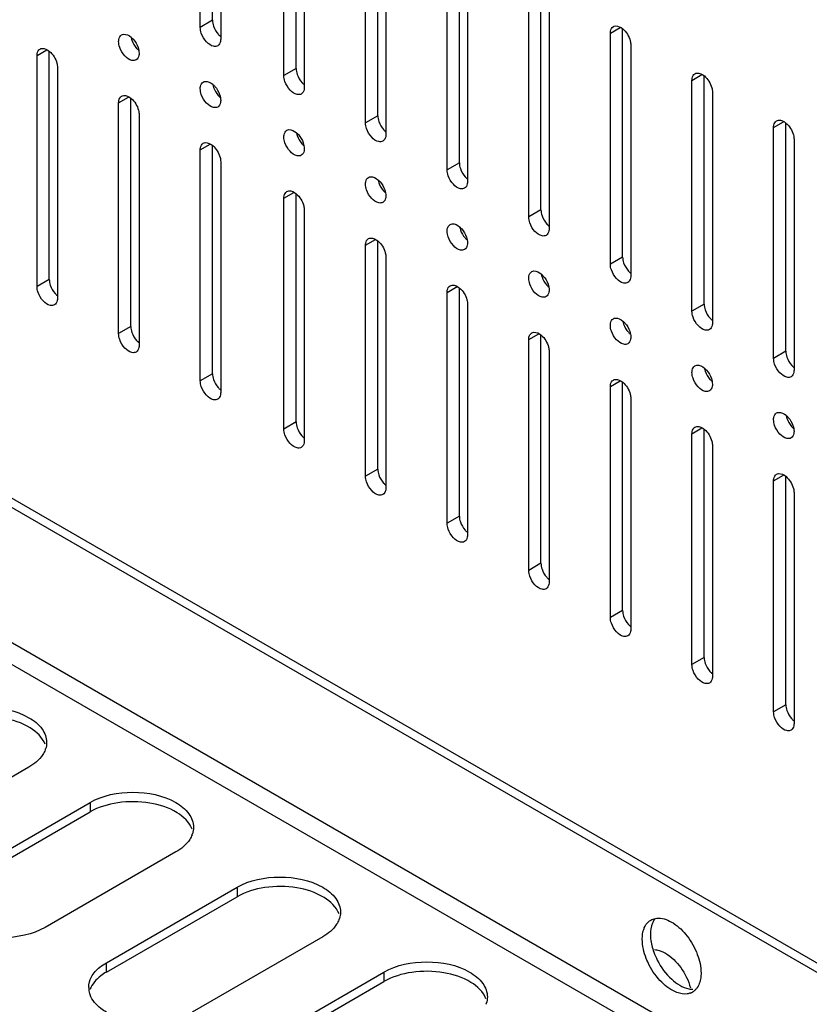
# Model space of a CAD drawing. Header units: millimetres. Extents: x 96 to 741, y 276 to 892.
# Tile 25 of 40: x 599 to 668, y 412 to 497. Entities that reach past the tile are written whole.
import ezdxf

# ---------------------------------------------------------------- set-up
doc = ezdxf.new("R2010")
doc.units = ezdxf.units.MM
doc.header["$LTSCALE"] = 75.983159
doc.layers.get('0').update_dxf_attribs({"linetype": 'CONTINUOUS'})

msp = doc.modelspace()

# ---------------------------------------------------------------- linework, layer by layer
at = {"color": 7}
for p, q in [((330.552, 609.964), (726.533, 381.349)), ((331.259, 610.372), (727.24, 381.757)), ((730.069, 367.591), (327.016, 600.288)), ((326.203, 598.88), (729.256, 366.183)), ((616.047, 497.393), (616.047, 517.168)), ((614.987, 496.781), (614.987, 516.785)), ((616.755, 515.764), (616.755, 495.76)), ((623.289, 493.212), (623.289, 512.989)), ((622.228, 492.6), (622.228, 512.604)), ((623.996, 511.584), (623.996, 491.579)), ((629.299, 488.518), (629.299, 508.522)), ((630.36, 489.13), (630.36, 508.907)), ((631.067, 507.501), (631.067, 487.497)), ((636.37, 484.435), (636.37, 504.439)), ((637.431, 485.048), (637.431, 504.824)), ((638.138, 503.419), (638.138, 483.415)), ((643.441, 480.353), (643.441, 500.357)), ((644.502, 480.965), (644.502, 500.742)), ((645.209, 499.336), (645.209, 479.332)), ((616.047, 497.393), (614.987, 496.781)), ((650.512, 496.275), (651.374, 496.772)), ((651.573, 476.883), (651.573, 496.659)), ((650.512, 476.27), (650.512, 496.275)), ((600.845, 494.331), (601.706, 494.828)), ((652.28, 495.254), (652.28, 475.25)), ((600.845, 474.327), (600.845, 494.331)), ((601.905, 474.939), (601.905, 494.714)), ((602.612, 493.31), (602.612, 473.306)), ((623.289, 493.212), (622.228, 492.6)), ((657.583, 492.192), (658.446, 492.69)), ((658.644, 472.8), (658.644, 492.577)), ((657.583, 472.188), (657.583, 492.192)), ((607.916, 490.248), (608.777, 490.746)), ((608.976, 470.856), (608.976, 490.632)), ((659.351, 491.172), (659.351, 471.167)), ((607.916, 470.244), (607.916, 490.248)), ((609.683, 489.228), (609.683, 469.224)), ((630.36, 489.13), (629.299, 488.518)), ((664.654, 488.11), (665.517, 488.608)), ((664.654, 468.106), (664.654, 488.11)), ((665.715, 468.718), (665.715, 488.495)), ((614.987, 486.166), (615.848, 486.663)), ((616.047, 466.774), (616.047, 486.55)), ((666.422, 487.089), (666.422, 467.085)), ((614.987, 466.162), (614.987, 486.166)), ((616.755, 485.145), (616.755, 465.141)), ((637.431, 485.048), (636.37, 484.435)), ((622.228, 481.985), (623.09, 482.483)), ((623.289, 462.593), (623.289, 482.369)), ((622.228, 461.981), (622.228, 481.985)), ((623.996, 480.965), (623.996, 460.961)), ((644.502, 480.965), (643.441, 480.353)), ((629.299, 477.903), (630.161, 478.401)), ((629.299, 457.899), (629.299, 477.903)), ((630.36, 458.511), (630.36, 478.287)), ((631.067, 476.882), (631.067, 456.878)), ((651.573, 476.883), (650.512, 476.27)), ((601.905, 474.939), (600.845, 474.327)), ((636.37, 473.821), (637.232, 474.318)), ((636.37, 453.816), (636.37, 473.821)), ((637.431, 454.429), (637.431, 474.204)), ((638.138, 472.8), (638.138, 452.796)), ((658.644, 472.8), (657.583, 472.188)), ((608.976, 470.856), (607.916, 470.244)), ((643.441, 469.738), (644.303, 470.236)), ((644.502, 450.346), (644.502, 470.122)), ((643.441, 449.734), (643.441, 469.738)), ((645.209, 468.718), (645.209, 448.713)), ((665.715, 468.718), (664.654, 468.106)), ((616.047, 466.774), (614.987, 466.162)), ((650.512, 465.656), (651.374, 466.153)), ((651.573, 446.264), (651.573, 466.039)), ((650.512, 445.652), (650.512, 465.656)), ((652.28, 464.635), (652.28, 444.631)), ((623.289, 462.593), (622.228, 461.981)), ((657.583, 461.573), (658.445, 462.071)), ((657.583, 441.569), (657.583, 461.573)), ((658.644, 442.181), (658.644, 461.957)), ((659.351, 460.553), (659.351, 440.548)), ((630.36, 458.511), (629.299, 457.899)), ((664.654, 457.491), (665.516, 457.988)), ((664.654, 437.487), (664.654, 457.491)), ((665.715, 438.099), (665.715, 457.875)), ((666.422, 456.47), (666.422, 436.466)), ((637.431, 454.429), (636.37, 453.816)), ((644.502, 450.346), (643.441, 449.734)), ((651.573, 446.264), (650.512, 445.652)), ((658.644, 442.181), (657.583, 441.569)), ((665.715, 438.099), (664.654, 437.487)), ((600.137, 432.685), (588.824, 426.153)), ((594.127, 423.091), (605.441, 429.623)), ((605.441, 429.623), (605.441, 428.807)), ((594.127, 422.275), (605.441, 428.807)), ((612.865, 425.337), (601.552, 418.805)), ((606.855, 415.743), (618.169, 422.275)), ((606.855, 414.927), (618.169, 421.458)), ((618.169, 422.275), (618.169, 421.458)), ((625.593, 417.988), (614.28, 411.457)), ((606.855, 414.927), (606.855, 415.743)), ((619.583, 408.395), (630.897, 414.927)), ((630.897, 414.927), (630.897, 414.11)), ((619.583, 407.578), (630.897, 414.11))]:
    msp.add_line(p, q, dxfattribs=at)
for centre, radius, start, end in [((610.778, 496.251), 1.808, 191.79806, 198.85605), ((617.849, 492.169), 1.808, 191.79806, 198.85605), ((625.09, 487.988), 1.808, 191.79806, 198.85605), ((632.161, 483.906), 1.808, 191.79806, 198.85605), ((639.232, 479.824), 1.808, 191.79806, 198.85605), ((646.303, 475.741), 1.808, 191.79806, 198.85605), ((653.375, 471.659), 1.808, 191.79806, 198.85605), ((660.446, 467.576), 1.808, 191.79806, 198.85605), ((667.517, 463.494), 1.808, 191.79806, 198.85605), ((599.723, 434.875), 1.958, 339.32005, 341.84146), ((612.451, 427.526), 1.958, 339.32005, 341.84146), ((625.179, 420.178), 1.958, 339.32005, 341.84146), ((654.626, 418.386), 1.208, 119.97303, 128.48415), ((655.496, 418.642), 1.431, 140.51527, 147.07057), ((659.908, 418.693), 5.989, 199.94481, 207.19473), ((607.11, 413.602), 1.792, 180.0698, 193.25795), ((607.221, 413.629), 1.906, 193.28664, 200.73389), ((657.014, 414.254), 1.219, 290.52184, 299.92745), ((657.019, 414.244), 1.208, 299.97303, 308.48415), ((637.907, 412.83), 1.958, 339.32005, 341.84146)]:
    msp.add_arc(centre, radius, start, end, dxfattribs=at)
for points in [[(616.047, 497.393), (616.047, 497.223), (616.083, 497.052), (616.138, 496.892)], [(615.078, 496.276), (615.023, 496.438), (614.987, 496.61), (614.987, 496.781)], [(608.007, 495.051), (607.952, 495.213), (607.916, 495.385), (607.916, 495.556)], [(609.592, 495.04), (609.647, 494.878), (609.683, 494.706), (609.683, 494.535)], [(623.289, 493.212), (623.289, 493.043), (623.324, 492.872), (623.379, 492.711)], [(622.319, 492.096), (622.264, 492.257), (622.228, 492.429), (622.228, 492.6)], [(615.078, 490.969), (615.023, 491.131), (614.987, 491.302), (614.987, 491.473)], [(616.663, 490.957), (616.719, 490.795), (616.755, 490.624), (616.755, 490.453)], [(630.36, 489.13), (630.36, 488.96), (630.395, 488.789), (630.45, 488.629)], [(629.39, 488.013), (629.335, 488.175), (629.299, 488.347), (629.299, 488.518)], [(622.319, 486.788), (622.264, 486.95), (622.228, 487.122), (622.228, 487.293)], [(623.904, 486.777), (623.96, 486.615), (623.996, 486.443), (623.996, 486.272)], [(637.431, 485.048), (637.431, 484.878), (637.466, 484.707), (637.521, 484.546)], [(636.461, 483.931), (636.406, 484.092), (636.37, 484.264), (636.37, 484.435)], [(629.39, 482.706), (629.335, 482.868), (629.299, 483.039), (629.299, 483.21)], [(630.975, 482.694), (631.031, 482.532), (631.067, 482.361), (631.067, 482.19)], [(643.532, 479.848), (643.477, 480.01), (643.441, 480.182), (643.441, 480.353)], [(644.502, 480.965), (644.502, 480.795), (644.537, 480.625), (644.592, 480.464)], [(636.461, 478.623), (636.406, 478.785), (636.37, 478.957), (636.37, 479.128)], [(638.047, 478.612), (638.102, 478.45), (638.138, 478.278), (638.138, 478.107)], [(651.573, 476.883), (651.573, 476.713), (651.608, 476.542), (651.663, 476.381)], [(650.604, 475.766), (650.548, 475.928), (650.512, 476.099), (650.512, 476.27)], [(600.936, 473.822), (600.881, 473.984), (600.845, 474.156), (600.845, 474.327)], [(601.905, 474.939), (601.905, 474.769), (601.941, 474.598), (601.995, 474.438)], [(643.532, 474.541), (643.477, 474.703), (643.441, 474.875), (643.441, 475.045)], [(645.118, 474.529), (645.173, 474.368), (645.209, 474.196), (645.209, 474.025)], [(658.644, 472.8), (658.644, 472.631), (658.68, 472.46), (658.734, 472.299)], [(657.675, 471.684), (657.619, 471.845), (657.583, 472.017), (657.583, 472.188)], [(650.604, 470.459), (650.548, 470.62), (650.512, 470.792), (650.512, 470.963)], [(608.007, 469.74), (607.952, 469.901), (607.916, 470.073), (607.916, 470.244)], [(608.976, 470.856), (608.976, 470.687), (609.012, 470.516), (609.066, 470.355)], [(652.189, 470.447), (652.244, 470.285), (652.28, 470.113), (652.28, 469.942)], [(665.715, 468.718), (665.715, 468.548), (665.751, 468.377), (665.805, 468.217)], [(664.746, 467.601), (664.69, 467.763), (664.654, 467.935), (664.654, 468.106)], [(616.047, 466.774), (616.047, 466.604), (616.083, 466.434), (616.138, 466.273)], [(657.675, 466.376), (657.619, 466.538), (657.583, 466.71), (657.583, 466.881)], [(615.078, 465.657), (615.023, 465.819), (614.987, 465.991), (614.987, 466.162)], [(659.26, 466.364), (659.315, 466.203), (659.351, 466.031), (659.351, 465.86)], [(623.289, 462.593), (623.289, 462.424), (623.324, 462.253), (623.379, 462.092)], [(664.746, 462.294), (664.69, 462.456), (664.654, 462.627), (664.654, 462.798)], [(622.319, 461.477), (622.264, 461.638), (622.228, 461.81), (622.228, 461.981)], [(666.331, 462.282), (666.386, 462.12), (666.422, 461.949), (666.422, 461.778)], [(630.36, 458.511), (630.36, 458.341), (630.395, 458.171), (630.45, 458.01)], [(629.39, 457.394), (629.335, 457.556), (629.299, 457.728), (629.299, 457.899)], [(637.431, 454.429), (637.431, 454.259), (637.466, 454.088), (637.521, 453.927)], [(636.461, 453.312), (636.406, 453.474), (636.37, 453.645), (636.37, 453.816)], [(643.532, 449.229), (643.477, 449.391), (643.441, 449.563), (643.441, 449.734)], [(644.502, 450.346), (644.502, 450.177), (644.537, 450.006), (644.592, 449.845)], [(651.573, 446.264), (651.573, 446.094), (651.608, 445.923), (651.663, 445.763)], [(650.604, 445.147), (650.548, 445.309), (650.512, 445.481), (650.512, 445.652)], [(658.644, 442.181), (658.644, 442.012), (658.68, 441.841), (658.734, 441.68)], [(657.675, 441.065), (657.619, 441.226), (657.583, 441.398), (657.583, 441.569)], [(665.715, 438.099), (665.715, 437.929), (665.751, 437.759), (665.805, 437.598)], [(664.746, 436.982), (664.69, 437.144), (664.654, 437.316), (664.654, 437.487)], [(601.675, 434.828), (601.675, 434.638), (601.643, 434.445), (601.583, 434.264)], [(614.403, 427.48), (614.403, 427.29), (614.371, 427.097), (614.311, 426.916)], [(627.131, 420.132), (627.131, 419.941), (627.099, 419.749), (627.039, 419.568)], [(654.022, 419.432), (654.143, 419.502), (654.278, 419.551), (654.415, 419.577)], [(654.415, 419.577), (654.505, 419.594), (654.597, 419.601), (654.688, 419.601)], [(606.284, 415.352), (606.463, 415.498), (606.655, 415.628), (606.855, 415.743)], [(657.31, 413.475), (657.427, 413.451), (657.548, 413.437), (657.667, 413.437)], [(657.965, 413.491), (657.907, 413.42), (657.842, 413.355), (657.77, 413.298)], [(639.859, 412.783), (639.859, 412.593), (639.827, 412.4), (639.767, 412.219)]]:
    msp.add_open_spline(points, degree=3, dxfattribs=at)
for points, knots in [([(616.138, 496.892), (616.228, 496.627), (616.42, 496.298), (616.685, 496.041), (616.754, 495.985)], [0, 0, 0, 0, 0.76025, 1, 1, 1, 1]), ([(650.512, 496.275), (650.512, 496.338), (650.527, 496.549), (650.64, 496.771), (650.771, 496.847)], [0, 0, 0, 0, 0.294553, 1, 1, 1, 1]), ([(650.771, 496.847), (650.824, 496.877), (651.111, 496.963), (651.408, 496.799), (651.584, 496.653)], [0, 0, 0, 0, 0.210271, 1, 1, 1, 1]), ([(651.584, 496.653), (651.896, 496.394), (652.198, 495.904), (652.28, 495.378), (652.28, 495.254)], [0, 0, 0, 0, 0.765838, 1, 1, 1, 1]), ([(607.916, 495.556), (607.916, 495.619), (607.93, 495.83), (608.044, 496.052), (608.175, 496.128)], [0, 0, 0, 0, 0.294564, 1, 1, 1, 1]), ([(608.175, 496.128), (608.228, 496.159), (608.517, 496.244), (608.816, 496.078), (608.993, 495.93)], [0, 0, 0, 0, 0.209966, 1, 1, 1, 1]), ([(608.993, 495.93), (609.059, 495.874), (609.316, 495.621), (609.504, 495.298), (609.592, 495.04)], [0, 0, 0, 0, 0.240431, 1, 1, 1, 1]), ([(609.066, 495.667), (609.154, 495.409), (609.34, 495.088), (609.594, 494.835), (609.66, 494.779)], [0, 0, 0, 0, 0.759178, 1, 1, 1, 1]), ([(616.496, 495.188), (616.392, 495.128), (615.995, 495.107), (615.452, 495.538), (615.172, 496.002), (615.078, 496.276)], [0, 0, 0, 0, 0.182801, 0.554614, 1, 1, 1, 1]), ([(616.755, 495.76), (616.755, 495.697), (616.74, 495.485), (616.626, 495.263), (616.496, 495.188)], [0, 0, 0, 0, 0.294564, 1, 1, 1, 1]), ([(600.845, 494.331), (600.845, 494.394), (600.859, 494.605), (600.973, 494.827), (601.103, 494.903)], [0, 0, 0, 0, 0.294564, 1, 1, 1, 1]), ([(601.103, 494.903), (601.156, 494.934), (601.446, 495.02), (601.745, 494.853), (601.921, 494.705)], [0, 0, 0, 0, 0.209966, 1, 1, 1, 1]), ([(609.424, 493.963), (609.321, 493.903), (608.924, 493.882), (608.381, 494.314), (608.101, 494.777), (608.007, 495.051)], [0, 0, 0, 0, 0.182801, 0.554614, 1, 1, 1, 1]), ([(601.921, 494.705), (602.231, 494.446), (602.531, 493.958), (602.612, 493.434), (602.612, 493.31)], [0, 0, 0, 0, 0.76598, 1, 1, 1, 1]), ([(609.683, 494.535), (609.683, 494.472), (609.669, 494.261), (609.555, 494.038), (609.424, 493.963)], [0, 0, 0, 0, 0.294564, 1, 1, 1, 1]), ([(623.379, 492.711), (623.469, 492.446), (623.662, 492.117), (623.926, 491.861), (623.995, 491.805)], [0, 0, 0, 0, 0.76025, 1, 1, 1, 1]), ([(657.583, 492.192), (657.583, 492.255), (657.598, 492.467), (657.711, 492.689), (657.842, 492.764)], [0, 0, 0, 0, 0.294553, 1, 1, 1, 1]), ([(657.842, 492.764), (657.895, 492.795), (658.182, 492.881), (658.479, 492.717), (658.655, 492.571)], [0, 0, 0, 0, 0.210271, 1, 1, 1, 1]), ([(658.655, 492.571), (658.967, 492.312), (659.269, 491.822), (659.351, 491.296), (659.351, 491.172)], [0, 0, 0, 0, 0.765838, 1, 1, 1, 1]), ([(614.987, 491.473), (614.987, 491.536), (615.001, 491.748), (615.115, 491.97), (615.246, 492.045)], [0, 0, 0, 0, 0.294564, 1, 1, 1, 1]), ([(615.246, 492.045), (615.299, 492.076), (615.588, 492.162), (615.887, 491.995), (616.064, 491.847)], [0, 0, 0, 0, 0.209966, 1, 1, 1, 1]), ([(616.064, 491.847), (616.13, 491.792), (616.387, 491.538), (616.575, 491.216), (616.663, 490.957)], [0, 0, 0, 0, 0.240431, 1, 1, 1, 1]), ([(616.138, 491.584), (616.225, 491.327), (616.411, 491.006), (616.665, 490.752), (616.731, 490.697)], [0, 0, 0, 0, 0.759178, 1, 1, 1, 1]), ([(623.737, 491.007), (623.634, 490.948), (623.237, 490.926), (622.693, 491.358), (622.413, 491.821), (622.319, 492.096)], [0, 0, 0, 0, 0.182801, 0.554614, 1, 1, 1, 1]), ([(623.996, 491.579), (623.996, 491.516), (623.981, 491.305), (623.868, 491.083), (623.737, 491.007)], [0, 0, 0, 0, 0.294564, 1, 1, 1, 1]), ([(607.916, 490.248), (607.916, 490.312), (607.93, 490.523), (608.044, 490.745), (608.175, 490.821)], [0, 0, 0, 0, 0.294564, 1, 1, 1, 1]), ([(608.175, 490.821), (608.228, 490.851), (608.517, 490.937), (608.816, 490.77), (608.993, 490.623)], [0, 0, 0, 0, 0.209966, 1, 1, 1, 1]), ([(608.993, 490.623), (609.302, 490.364), (609.602, 489.875), (609.683, 489.351), (609.683, 489.228)], [0, 0, 0, 0, 0.76598, 1, 1, 1, 1]), ([(616.496, 489.88), (616.392, 489.821), (615.995, 489.8), (615.452, 490.231), (615.172, 490.694), (615.078, 490.969)], [0, 0, 0, 0, 0.182801, 0.554614, 1, 1, 1, 1]), ([(616.755, 490.453), (616.755, 490.39), (616.74, 490.178), (616.626, 489.956), (616.496, 489.88)], [0, 0, 0, 0, 0.294564, 1, 1, 1, 1]), ([(630.808, 486.925), (630.705, 486.865), (630.308, 486.844), (629.764, 487.275), (629.484, 487.739), (629.39, 488.013)], [0, 0, 0, 0, 0.182801, 0.554614, 1, 1, 1, 1]), ([(630.45, 488.629), (630.54, 488.364), (630.733, 488.035), (630.997, 487.778), (631.066, 487.723)], [0, 0, 0, 0, 0.76025, 1, 1, 1, 1]), ([(664.654, 488.11), (664.654, 488.173), (664.669, 488.384), (664.782, 488.606), (664.913, 488.682)], [0, 0, 0, 0, 0.294553, 1, 1, 1, 1]), ([(664.913, 488.682), (664.966, 488.712), (665.253, 488.798), (665.55, 488.634), (665.726, 488.488)], [0, 0, 0, 0, 0.210271, 1, 1, 1, 1]), ([(665.726, 488.488), (666.038, 488.23), (666.34, 487.739), (666.422, 487.213), (666.422, 487.089)], [0, 0, 0, 0, 0.765838, 1, 1, 1, 1]), ([(622.228, 487.293), (622.228, 487.356), (622.242, 487.567), (622.356, 487.789), (622.487, 487.865)], [0, 0, 0, 0, 0.294564, 1, 1, 1, 1]), ([(622.487, 487.865), (622.54, 487.896), (622.829, 487.982), (623.128, 487.815), (623.305, 487.667)], [0, 0, 0, 0, 0.209966, 1, 1, 1, 1]), ([(623.305, 487.667), (623.371, 487.611), (623.628, 487.358), (623.816, 487.035), (623.904, 486.777)], [0, 0, 0, 0, 0.240431, 1, 1, 1, 1]), ([(623.379, 487.404), (623.466, 487.146), (623.652, 486.825), (623.906, 486.572), (623.972, 486.516)], [0, 0, 0, 0, 0.759178, 1, 1, 1, 1]), ([(631.067, 487.497), (631.067, 487.434), (631.052, 487.222), (630.939, 487), (630.808, 486.925)], [0, 0, 0, 0, 0.294564, 1, 1, 1, 1]), ([(614.987, 486.166), (614.987, 486.229), (615.001, 486.441), (615.115, 486.663), (615.246, 486.738)], [0, 0, 0, 0, 0.294564, 1, 1, 1, 1]), ([(615.246, 486.738), (615.299, 486.769), (615.588, 486.855), (615.887, 486.688), (616.064, 486.54)], [0, 0, 0, 0, 0.209966, 1, 1, 1, 1]), ([(616.064, 486.54), (616.373, 486.281), (616.673, 485.793), (616.755, 485.269), (616.755, 485.145)], [0, 0, 0, 0, 0.76598, 1, 1, 1, 1]), ([(623.737, 485.7), (623.634, 485.64), (623.237, 485.619), (622.693, 486.051), (622.413, 486.514), (622.319, 486.788)], [0, 0, 0, 0, 0.182801, 0.554614, 1, 1, 1, 1]), ([(623.996, 486.272), (623.996, 486.209), (623.981, 485.998), (623.868, 485.776), (623.737, 485.7)], [0, 0, 0, 0, 0.294564, 1, 1, 1, 1]), ([(629.299, 483.21), (629.299, 483.273), (629.313, 483.485), (629.427, 483.707), (629.558, 483.783)], [0, 0, 0, 0, 0.294564, 1, 1, 1, 1]), ([(629.558, 483.783), (629.611, 483.813), (629.901, 483.899), (630.199, 483.732), (630.376, 483.585)], [0, 0, 0, 0, 0.209966, 1, 1, 1, 1]), ([(637.879, 482.842), (637.776, 482.783), (637.379, 482.762), (636.835, 483.193), (636.555, 483.656), (636.461, 483.931)], [0, 0, 0, 0, 0.182801, 0.554614, 1, 1, 1, 1]), ([(637.521, 484.546), (637.611, 484.282), (637.804, 483.952), (638.068, 483.696), (638.137, 483.64)], [0, 0, 0, 0, 0.76025, 1, 1, 1, 1]), ([(630.376, 483.585), (630.442, 483.529), (630.699, 483.275), (630.887, 482.953), (630.975, 482.694)], [0, 0, 0, 0, 0.240431, 1, 1, 1, 1]), ([(630.45, 483.321), (630.537, 483.064), (630.723, 482.743), (630.978, 482.489), (631.043, 482.434)], [0, 0, 0, 0, 0.759178, 1, 1, 1, 1]), ([(638.138, 483.415), (638.138, 483.351), (638.123, 483.14), (638.01, 482.918), (637.879, 482.842)], [0, 0, 0, 0, 0.294564, 1, 1, 1, 1]), ([(622.228, 481.985), (622.228, 482.049), (622.242, 482.26), (622.356, 482.482), (622.487, 482.558)], [0, 0, 0, 0, 0.294564, 1, 1, 1, 1]), ([(622.487, 482.558), (622.54, 482.588), (622.829, 482.674), (623.128, 482.507), (623.305, 482.36)], [0, 0, 0, 0, 0.209966, 1, 1, 1, 1]), ([(623.305, 482.36), (623.615, 482.101), (623.914, 481.612), (623.996, 481.088), (623.996, 480.965)], [0, 0, 0, 0, 0.76598, 1, 1, 1, 1]), ([(630.808, 481.617), (630.705, 481.558), (630.308, 481.537), (629.764, 481.968), (629.484, 482.431), (629.39, 482.706)], [0, 0, 0, 0, 0.182801, 0.554614, 1, 1, 1, 1]), ([(631.067, 482.19), (631.067, 482.127), (631.052, 481.915), (630.939, 481.693), (630.808, 481.617)], [0, 0, 0, 0, 0.294564, 1, 1, 1, 1]), ([(644.592, 480.464), (644.682, 480.199), (644.875, 479.87), (645.14, 479.613), (645.208, 479.558)], [0, 0, 0, 0, 0.76025, 1, 1, 1, 1]), ([(636.37, 479.128), (636.37, 479.191), (636.384, 479.402), (636.498, 479.624), (636.629, 479.7)], [0, 0, 0, 0, 0.294564, 1, 1, 1, 1]), ([(636.629, 479.7), (636.682, 479.731), (636.972, 479.817), (637.27, 479.65), (637.447, 479.502)], [0, 0, 0, 0, 0.209966, 1, 1, 1, 1]), ([(637.447, 479.502), (637.513, 479.447), (637.77, 479.193), (637.958, 478.871), (638.047, 478.612)], [0, 0, 0, 0, 0.240431, 1, 1, 1, 1]), ([(644.95, 478.76), (644.847, 478.7), (644.45, 478.679), (643.906, 479.111), (643.626, 479.574), (643.532, 479.848)], [0, 0, 0, 0, 0.182801, 0.554614, 1, 1, 1, 1]), ([(637.879, 477.535), (637.776, 477.476), (637.379, 477.454), (636.835, 477.886), (636.555, 478.349), (636.461, 478.623)], [0, 0, 0, 0, 0.182801, 0.554614, 1, 1, 1, 1]), ([(637.521, 479.239), (637.609, 478.982), (637.794, 478.66), (638.049, 478.407), (638.115, 478.351)], [0, 0, 0, 0, 0.759178, 1, 1, 1, 1]), ([(645.209, 479.332), (645.209, 479.269), (645.195, 479.058), (645.081, 478.836), (644.95, 478.76)], [0, 0, 0, 0, 0.294564, 1, 1, 1, 1]), ([(629.299, 477.903), (629.299, 477.966), (629.313, 478.178), (629.427, 478.4), (629.558, 478.475)], [0, 0, 0, 0, 0.294564, 1, 1, 1, 1]), ([(629.558, 478.475), (629.611, 478.506), (629.901, 478.592), (630.199, 478.425), (630.376, 478.277)], [0, 0, 0, 0, 0.209966, 1, 1, 1, 1]), ([(630.376, 478.277), (630.686, 478.018), (630.985, 477.53), (631.067, 477.006), (631.067, 476.882)], [0, 0, 0, 0, 0.76598, 1, 1, 1, 1]), ([(638.138, 478.107), (638.138, 478.044), (638.123, 477.833), (638.01, 477.611), (637.879, 477.535)], [0, 0, 0, 0, 0.294564, 1, 1, 1, 1]), ([(651.663, 476.381), (651.753, 476.117), (651.946, 475.787), (652.211, 475.531), (652.279, 475.475)], [0, 0, 0, 0, 0.76025, 1, 1, 1, 1]), ([(643.441, 475.045), (643.441, 475.109), (643.456, 475.32), (643.569, 475.542), (643.7, 475.618)], [0, 0, 0, 0, 0.294564, 1, 1, 1, 1]), ([(643.7, 475.618), (643.753, 475.648), (644.043, 475.734), (644.341, 475.567), (644.518, 475.42)], [0, 0, 0, 0, 0.209966, 1, 1, 1, 1]), ([(644.518, 475.42), (644.584, 475.364), (644.841, 475.111), (645.029, 474.788), (645.118, 474.529)], [0, 0, 0, 0, 0.240431, 1, 1, 1, 1]), ([(652.021, 474.678), (651.918, 474.618), (651.521, 474.597), (650.978, 475.028), (650.697, 475.491), (650.604, 475.766)], [0, 0, 0, 0, 0.182801, 0.554614, 1, 1, 1, 1]), ([(652.28, 475.25), (652.28, 475.187), (652.266, 474.975), (652.152, 474.753), (652.021, 474.678)], [0, 0, 0, 0, 0.294564, 1, 1, 1, 1]), ([(601.995, 474.438), (602.083, 474.18), (602.269, 473.859), (602.523, 473.606), (602.589, 473.55)], [0, 0, 0, 0, 0.759178, 1, 1, 1, 1]), ([(636.37, 473.821), (636.37, 473.884), (636.384, 474.095), (636.498, 474.317), (636.629, 474.393)], [0, 0, 0, 0, 0.294564, 1, 1, 1, 1]), ([(636.629, 474.393), (636.682, 474.423), (636.972, 474.509), (637.27, 474.343), (637.447, 474.195)], [0, 0, 0, 0, 0.209966, 1, 1, 1, 1]), ([(644.95, 473.453), (644.847, 473.393), (644.45, 473.372), (643.906, 473.803), (643.626, 474.266), (643.532, 474.541)], [0, 0, 0, 0, 0.182801, 0.554614, 1, 1, 1, 1]), ([(644.592, 475.157), (644.68, 474.899), (644.866, 474.578), (645.12, 474.325), (645.186, 474.269)], [0, 0, 0, 0, 0.759178, 1, 1, 1, 1]), ([(602.353, 472.734), (602.25, 472.674), (601.853, 472.653), (601.31, 473.084), (601.03, 473.548), (600.936, 473.822)], [0, 0, 0, 0, 0.182801, 0.554614, 1, 1, 1, 1]), ([(637.447, 474.195), (637.757, 473.936), (638.057, 473.448), (638.138, 472.923), (638.138, 472.8)], [0, 0, 0, 0, 0.76598, 1, 1, 1, 1]), ([(645.209, 474.025), (645.209, 473.962), (645.195, 473.75), (645.081, 473.528), (644.95, 473.453)], [0, 0, 0, 0, 0.294564, 1, 1, 1, 1]), ([(602.612, 473.306), (602.612, 473.243), (602.598, 473.031), (602.484, 472.809), (602.353, 472.734)], [0, 0, 0, 0, 0.294564, 1, 1, 1, 1]), ([(658.734, 472.299), (658.824, 472.034), (659.017, 471.705), (659.282, 471.449), (659.35, 471.393)], [0, 0, 0, 0, 0.76025, 1, 1, 1, 1]), ([(650.512, 470.963), (650.512, 471.026), (650.527, 471.238), (650.64, 471.46), (650.771, 471.535)], [0, 0, 0, 0, 0.294564, 1, 1, 1, 1]), ([(650.771, 471.535), (650.824, 471.566), (651.114, 471.652), (651.412, 471.485), (651.589, 471.337)], [0, 0, 0, 0, 0.209966, 1, 1, 1, 1]), ([(651.589, 471.337), (651.656, 471.282), (651.912, 471.028), (652.1, 470.706), (652.189, 470.447)], [0, 0, 0, 0, 0.240431, 1, 1, 1, 1]), ([(651.663, 471.074), (651.751, 470.817), (651.937, 470.496), (652.191, 470.242), (652.257, 470.187)], [0, 0, 0, 0, 0.759178, 1, 1, 1, 1]), ([(659.092, 470.595), (658.989, 470.536), (658.592, 470.514), (658.049, 470.946), (657.769, 471.409), (657.675, 471.684)], [0, 0, 0, 0, 0.182801, 0.554614, 1, 1, 1, 1]), ([(659.351, 471.167), (659.351, 471.104), (659.337, 470.893), (659.223, 470.671), (659.092, 470.595)], [0, 0, 0, 0, 0.294564, 1, 1, 1, 1]), ([(609.066, 470.355), (609.154, 470.098), (609.34, 469.777), (609.594, 469.523), (609.66, 469.468)], [0, 0, 0, 0, 0.759178, 1, 1, 1, 1]), ([(643.441, 469.738), (643.441, 469.801), (643.456, 470.013), (643.569, 470.235), (643.7, 470.31)], [0, 0, 0, 0, 0.294564, 1, 1, 1, 1]), ([(643.7, 470.31), (643.753, 470.341), (644.043, 470.427), (644.341, 470.26), (644.518, 470.112)], [0, 0, 0, 0, 0.209966, 1, 1, 1, 1]), ([(644.518, 470.112), (644.828, 469.853), (645.128, 469.365), (645.209, 468.841), (645.209, 468.718)], [0, 0, 0, 0, 0.76598, 1, 1, 1, 1]), ([(652.021, 469.37), (651.918, 469.311), (651.521, 469.29), (650.978, 469.721), (650.697, 470.184), (650.604, 470.459)], [0, 0, 0, 0, 0.182801, 0.554614, 1, 1, 1, 1]), ([(609.424, 468.651), (609.321, 468.592), (608.924, 468.571), (608.381, 469.002), (608.101, 469.465), (608.007, 469.74)], [0, 0, 0, 0, 0.182801, 0.554614, 1, 1, 1, 1]), ([(609.683, 469.224), (609.683, 469.16), (609.669, 468.949), (609.555, 468.727), (609.424, 468.651)], [0, 0, 0, 0, 0.294564, 1, 1, 1, 1]), ([(652.28, 469.942), (652.28, 469.879), (652.266, 469.668), (652.152, 469.446), (652.021, 469.37)], [0, 0, 0, 0, 0.294564, 1, 1, 1, 1]), ([(657.842, 467.453), (657.895, 467.483), (658.185, 467.569), (658.483, 467.403), (658.66, 467.255)], [0, 0, 0, 0, 0.209966, 1, 1, 1, 1]), ([(666.163, 466.513), (666.06, 466.453), (665.663, 466.432), (665.12, 466.863), (664.84, 467.327), (664.746, 467.601)], [0, 0, 0, 0, 0.182801, 0.554614, 1, 1, 1, 1]), ([(665.805, 468.217), (665.895, 467.952), (666.088, 467.623), (666.353, 467.366), (666.421, 467.31)], [0, 0, 0, 0, 0.76025, 1, 1, 1, 1]), ([(657.583, 466.881), (657.583, 466.944), (657.598, 467.155), (657.711, 467.377), (657.842, 467.453)], [0, 0, 0, 0, 0.294564, 1, 1, 1, 1]), ([(658.66, 467.255), (658.727, 467.199), (658.984, 466.946), (659.171, 466.623), (659.26, 466.364)], [0, 0, 0, 0, 0.240431, 1, 1, 1, 1]), ([(658.734, 466.992), (658.822, 466.734), (659.008, 466.413), (659.262, 466.16), (659.328, 466.104)], [0, 0, 0, 0, 0.759178, 1, 1, 1, 1]), ([(666.422, 467.085), (666.422, 467.022), (666.408, 466.81), (666.294, 466.588), (666.163, 466.513)], [0, 0, 0, 0, 0.294564, 1, 1, 1, 1]), ([(616.138, 466.273), (616.225, 466.015), (616.411, 465.694), (616.665, 465.441), (616.731, 465.385)], [0, 0, 0, 0, 0.759178, 1, 1, 1, 1]), ([(650.512, 465.656), (650.512, 465.719), (650.527, 465.93), (650.64, 466.152), (650.771, 466.228)], [0, 0, 0, 0, 0.294564, 1, 1, 1, 1]), ([(650.771, 466.228), (650.824, 466.259), (651.114, 466.345), (651.412, 466.178), (651.589, 466.03)], [0, 0, 0, 0, 0.209966, 1, 1, 1, 1]), ([(651.589, 466.03), (651.899, 465.771), (652.199, 465.283), (652.28, 464.759), (652.28, 464.635)], [0, 0, 0, 0, 0.76598, 1, 1, 1, 1]), ([(659.092, 465.288), (658.989, 465.228), (658.592, 465.207), (658.049, 465.639), (657.769, 466.102), (657.675, 466.376)], [0, 0, 0, 0, 0.182801, 0.554614, 1, 1, 1, 1]), ([(659.351, 465.86), (659.351, 465.797), (659.337, 465.586), (659.223, 465.363), (659.092, 465.288)], [0, 0, 0, 0, 0.294564, 1, 1, 1, 1]), ([(616.496, 464.569), (616.392, 464.509), (615.995, 464.488), (615.452, 464.92), (615.172, 465.383), (615.078, 465.657)], [0, 0, 0, 0, 0.182801, 0.554614, 1, 1, 1, 1]), ([(616.755, 465.141), (616.755, 465.078), (616.74, 464.867), (616.626, 464.645), (616.496, 464.569)], [0, 0, 0, 0, 0.294564, 1, 1, 1, 1]), ([(664.654, 462.798), (664.654, 462.861), (664.669, 463.073), (664.782, 463.295), (664.913, 463.37)], [0, 0, 0, 0, 0.294564, 1, 1, 1, 1]), ([(664.913, 463.37), (664.966, 463.401), (665.256, 463.487), (665.555, 463.32), (665.731, 463.172)], [0, 0, 0, 0, 0.209966, 1, 1, 1, 1]), ([(665.731, 463.172), (665.798, 463.117), (666.055, 462.863), (666.242, 462.541), (666.331, 462.282)], [0, 0, 0, 0, 0.240431, 1, 1, 1, 1]), ([(665.805, 462.909), (665.893, 462.652), (666.079, 462.331), (666.333, 462.077), (666.399, 462.022)], [0, 0, 0, 0, 0.759178, 1, 1, 1, 1]), ([(623.379, 462.092), (623.466, 461.835), (623.652, 461.514), (623.906, 461.26), (623.972, 461.205)], [0, 0, 0, 0, 0.759178, 1, 1, 1, 1]), ([(657.583, 461.573), (657.583, 461.637), (657.598, 461.848), (657.711, 462.07), (657.842, 462.146)], [0, 0, 0, 0, 0.294564, 1, 1, 1, 1]), ([(657.842, 462.146), (657.895, 462.176), (658.185, 462.262), (658.483, 462.095), (658.66, 461.948)], [0, 0, 0, 0, 0.209966, 1, 1, 1, 1]), ([(658.66, 461.948), (658.97, 461.689), (659.27, 461.2), (659.351, 460.676), (659.351, 460.553)], [0, 0, 0, 0, 0.76598, 1, 1, 1, 1]), ([(666.163, 461.205), (666.06, 461.146), (665.663, 461.125), (665.12, 461.556), (664.84, 462.019), (664.746, 462.294)], [0, 0, 0, 0, 0.182801, 0.554614, 1, 1, 1, 1]), ([(666.422, 461.778), (666.422, 461.715), (666.408, 461.503), (666.294, 461.281), (666.163, 461.205)], [0, 0, 0, 0, 0.294564, 1, 1, 1, 1]), ([(623.737, 460.388), (623.634, 460.329), (623.237, 460.308), (622.693, 460.739), (622.413, 461.202), (622.319, 461.477)], [0, 0, 0, 0, 0.182801, 0.554614, 1, 1, 1, 1]), ([(623.996, 460.961), (623.996, 460.897), (623.981, 460.686), (623.868, 460.464), (623.737, 460.388)], [0, 0, 0, 0, 0.294564, 1, 1, 1, 1]), ([(664.913, 458.063), (664.966, 458.094), (665.256, 458.18), (665.555, 458.013), (665.731, 457.865)], [0, 0, 0, 0, 0.209966, 1, 1, 1, 1]), ([(630.808, 456.306), (630.705, 456.246), (630.308, 456.225), (629.764, 456.657), (629.484, 457.12), (629.39, 457.394)], [0, 0, 0, 0, 0.182801, 0.554614, 1, 1, 1, 1]), ([(630.45, 458.01), (630.537, 457.752), (630.723, 457.431), (630.978, 457.178), (631.043, 457.122)], [0, 0, 0, 0, 0.759178, 1, 1, 1, 1]), ([(664.654, 457.491), (664.654, 457.554), (664.669, 457.766), (664.782, 457.988), (664.913, 458.063)], [0, 0, 0, 0, 0.294564, 1, 1, 1, 1]), ([(665.731, 457.865), (666.041, 457.606), (666.341, 457.118), (666.422, 456.594), (666.422, 456.47)], [0, 0, 0, 0, 0.76598, 1, 1, 1, 1]), ([(631.067, 456.878), (631.067, 456.815), (631.052, 456.604), (630.939, 456.382), (630.808, 456.306)], [0, 0, 0, 0, 0.294564, 1, 1, 1, 1]), ([(637.521, 453.927), (637.609, 453.67), (637.794, 453.349), (638.049, 453.095), (638.115, 453.04)], [0, 0, 0, 0, 0.759178, 1, 1, 1, 1]), ([(637.879, 452.224), (637.776, 452.164), (637.379, 452.143), (636.835, 452.574), (636.555, 453.037), (636.461, 453.312)], [0, 0, 0, 0, 0.182801, 0.554614, 1, 1, 1, 1]), ([(638.138, 452.796), (638.138, 452.733), (638.123, 452.521), (638.01, 452.299), (637.879, 452.224)], [0, 0, 0, 0, 0.294564, 1, 1, 1, 1]), ([(644.592, 449.845), (644.68, 449.588), (644.866, 449.266), (645.12, 449.013), (645.186, 448.957)], [0, 0, 0, 0, 0.759178, 1, 1, 1, 1]), ([(644.95, 448.141), (644.847, 448.082), (644.45, 448.06), (643.906, 448.492), (643.626, 448.955), (643.532, 449.229)], [0, 0, 0, 0, 0.182801, 0.554614, 1, 1, 1, 1]), ([(645.209, 448.713), (645.209, 448.65), (645.195, 448.439), (645.081, 448.217), (644.95, 448.141)], [0, 0, 0, 0, 0.294564, 1, 1, 1, 1]), ([(651.663, 445.763), (651.751, 445.505), (651.937, 445.184), (652.191, 444.931), (652.257, 444.875)], [0, 0, 0, 0, 0.759178, 1, 1, 1, 1]), ([(652.021, 444.059), (651.918, 443.999), (651.521, 443.978), (650.978, 444.409), (650.697, 444.872), (650.604, 445.147)], [0, 0, 0, 0, 0.182801, 0.554614, 1, 1, 1, 1]), ([(652.28, 444.631), (652.28, 444.568), (652.266, 444.356), (652.152, 444.134), (652.021, 444.059)], [0, 0, 0, 0, 0.294564, 1, 1, 1, 1]), ([(659.092, 439.976), (658.989, 439.917), (658.592, 439.896), (658.049, 440.327), (657.769, 440.79), (657.675, 441.065)], [0, 0, 0, 0, 0.182801, 0.554614, 1, 1, 1, 1]), ([(658.734, 441.68), (658.822, 441.423), (659.008, 441.102), (659.262, 440.848), (659.328, 440.793)], [0, 0, 0, 0, 0.759178, 1, 1, 1, 1]), ([(659.351, 440.548), (659.351, 440.485), (659.337, 440.274), (659.223, 440.052), (659.092, 439.976)], [0, 0, 0, 0, 0.294564, 1, 1, 1, 1]), ([(592.713, 436.972), (593.815, 437.608), (596.425, 438.111), (599.036, 437.608), (600.137, 436.972)], [0, 0, 0, 0, 0.5, 1, 1, 1, 1]), ([(601.549, 434.671), (601.32, 435.268), (600.146, 436.351), (597.824, 437.061), (595.187, 437.094), (593.445, 436.578), (592.713, 436.155)], [0, 0, 0, 0, 0.19712, 0.454673, 0.739445, 1, 1, 1, 1]), ([(600.137, 436.972), (600.572, 436.721), (601.318, 436.15), (601.675, 435.237), (601.675, 434.828)], [0, 0, 0, 0, 0.550837, 1, 1, 1, 1]), ([(666.163, 435.894), (666.06, 435.834), (665.663, 435.813), (665.12, 436.245), (664.84, 436.708), (664.746, 436.982)], [0, 0, 0, 0, 0.182801, 0.554614, 1, 1, 1, 1]), ([(665.805, 437.598), (665.893, 437.34), (666.079, 437.019), (666.333, 436.766), (666.399, 436.71)], [0, 0, 0, 0, 0.759178, 1, 1, 1, 1]), ([(666.422, 436.466), (666.422, 436.403), (666.408, 436.192), (666.294, 435.969), (666.163, 435.894)], [0, 0, 0, 0, 0.294564, 1, 1, 1, 1]), ([(601.555, 434.183), (601.5, 434.038), (601.177, 433.416), (600.606, 432.955), (600.137, 432.685)], [0, 0, 0, 0, 0.222938, 1, 1, 1, 1]), ([(605.441, 429.623), (606.543, 430.259), (609.153, 430.762), (611.764, 430.259), (612.865, 429.623)], [0, 0, 0, 0, 0.5, 1, 1, 1, 1]), ([(614.277, 427.323), (614.048, 427.919), (612.874, 429.003), (610.552, 429.712), (607.915, 429.745), (606.173, 429.229), (605.441, 428.807)], [0, 0, 0, 0, 0.19712, 0.454673, 0.739445, 1, 1, 1, 1]), ([(612.865, 429.623), (613.3, 429.373), (614.046, 428.802), (614.403, 427.889), (614.403, 427.48)], [0, 0, 0, 0, 0.550837, 1, 1, 1, 1]), ([(614.283, 426.835), (614.228, 426.69), (613.905, 426.067), (613.334, 425.607), (612.865, 425.337)], [0, 0, 0, 0, 0.222938, 1, 1, 1, 1]), ([(618.169, 422.275), (619.271, 422.911), (621.881, 423.414), (624.492, 422.911), (625.593, 422.275)], [0, 0, 0, 0, 0.5, 1, 1, 1, 1]), ([(627.005, 419.974), (626.776, 420.571), (625.602, 421.654), (623.28, 422.364), (620.643, 422.397), (618.901, 421.881), (618.169, 421.458)], [0, 0, 0, 0, 0.19712, 0.454673, 0.739445, 1, 1, 1, 1]), ([(625.593, 422.275), (626.028, 422.024), (626.774, 421.453), (627.131, 420.541), (627.131, 420.132)], [0, 0, 0, 0, 0.550837, 1, 1, 1, 1]), ([(627.011, 419.487), (626.956, 419.341), (626.633, 418.719), (626.062, 418.259), (625.593, 417.988)], [0, 0, 0, 0, 0.222938, 1, 1, 1, 1]), ([(653.366, 418.502), (653.389, 418.588), (653.492, 418.898), (653.688, 419.183), (653.874, 419.332)], [0, 0, 0, 0, 0.272832, 1, 1, 1, 1]), ([(654.294, 419.42), (654.242, 419.339), (654.045, 418.96), (653.984, 418.522), (653.984, 418.193)], [0, 0, 0, 0, 0.225515, 1, 1, 1, 1]), ([(654.688, 419.601), (655.128, 419.6), (656.107, 419.195), (657.254, 418.053), (658.104, 416.546), (658.368, 415.394), (658.368, 414.845)], [0, 0, 0, 0, 0.204657, 0.464067, 0.744523, 1, 1, 1, 1]), ([(601.552, 418.805), (600.45, 418.169), (597.84, 417.666), (595.229, 418.169), (594.127, 418.805)], [0, 0, 0, 0, 0.5, 1, 1, 1, 1]), ([(653.277, 417.785), (653.277, 417.848), (653.284, 418.089), (653.319, 418.33), (653.366, 418.502)], [0, 0, 0, 0, 0.263171, 1, 1, 1, 1]), ([(653.984, 418.193), (653.984, 418.071), (654.013, 417.546), (654.141, 417.029), (654.278, 416.65)], [0, 0, 0, 0, 0.232734, 1, 1, 1, 1]), ([(653.883, 415.53), (653.787, 415.716), (653.464, 416.427), (653.277, 417.212), (653.277, 417.785)], [0, 0, 0, 0, 0.267378, 1, 1, 1, 1]), ([(654.323, 416.875), (654.4, 416.872), (654.734, 416.831), (655.052, 416.697), (655.276, 416.569)], [0, 0, 0, 0, 0.228443, 1, 1, 1, 1]), ([(655.276, 416.569), (655.803, 416.267), (656.718, 415.342), (657.283, 414.188), (657.448, 413.557)], [0, 0, 0, 0, 0.482161, 1, 1, 1, 1]), ([(630.897, 414.927), (631.999, 415.563), (634.609, 416.066), (637.22, 415.563), (638.321, 414.927)], [0, 0, 0, 0, 0.5, 1, 1, 1, 1]), ([(656.274, 413.161), (655.78, 413.344), (654.832, 414.046), (654.164, 414.986), (653.883, 415.53)], [0, 0, 0, 0, 0.46201, 1, 1, 1, 1]), ([(654.581, 415.956), (654.896, 415.342), (655.643, 414.313), (656.755, 413.589), (657.31, 413.475)], [0, 0, 0, 0, 0.548854, 1, 1, 1, 1]), ([(605.318, 413.6), (605.318, 413.917), (605.519, 414.607), (605.999, 415.12), (606.284, 415.352)], [0, 0, 0, 0, 0.46369, 1, 1, 1, 1]), ([(606.855, 414.927), (606.685, 414.829), (606.108, 414.449), (605.614, 413.895), (605.438, 413.429)], [0, 0, 0, 0, 0.282358, 1, 1, 1, 1]), ([(639.733, 412.626), (639.503, 413.223), (638.33, 414.306), (636.008, 415.016), (633.371, 415.049), (631.629, 414.533), (630.897, 414.11)], [0, 0, 0, 0, 0.19712, 0.454673, 0.739445, 1, 1, 1, 1]), ([(638.321, 414.927), (638.756, 414.676), (639.502, 414.105), (639.859, 413.192), (639.859, 412.783)], [0, 0, 0, 0, 0.550837, 1, 1, 1, 1]), ([(658.368, 414.845), (658.368, 414.711), (658.341, 414.238), (658.181, 413.756), (657.965, 413.491)], [0, 0, 0, 0, 0.282111, 1, 1, 1, 1]), ([(606.855, 411.457), (606.685, 411.555), (606.108, 411.934), (605.614, 412.488), (605.438, 412.954)], [0, 0, 0, 0, 0.282359, 1, 1, 1, 1]), ([(657.441, 413.112), (657.356, 413.08), (656.971, 412.982), (656.559, 413.056), (656.274, 413.161)], [0, 0, 0, 0, 0.229786, 1, 1, 1, 1])]:
    msp.add_open_spline(points, degree=3, knots=knots, dxfattribs=at)

doc.saveas('drawing.dxf')
